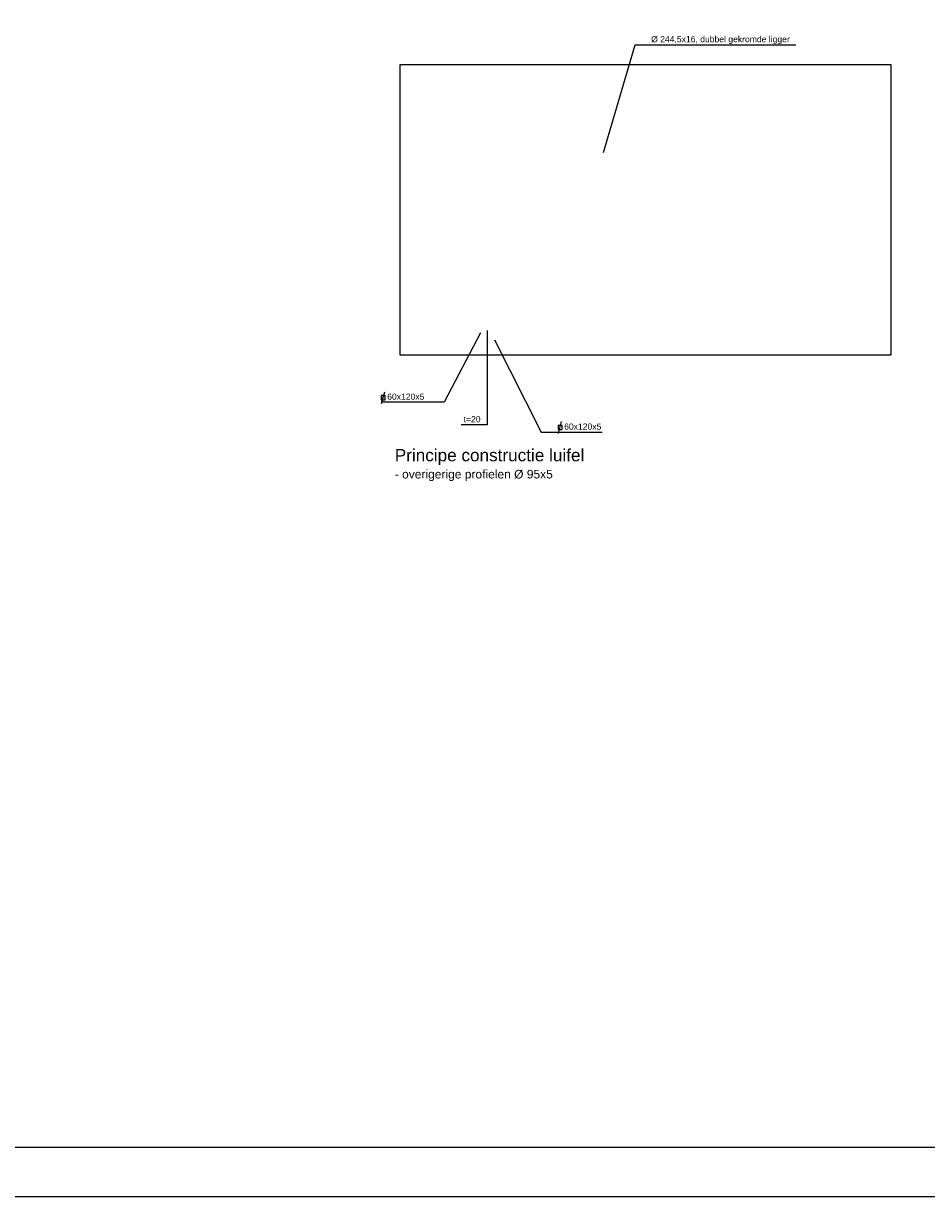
# Model space of a CAD drawing. Extents: x -29722 to 59460, y 0 to 42044.
# Tile 7 of 10: x 22658 to 41059, y 0 to 23905. Entities that reach past the tile are written whole.
import ezdxf

# ---------------------------------------------------------------- set-up
doc = ezdxf.new("R2010")
doc.units = 0
doc.header["$LTSCALE"] = 300
doc.header["$MEASUREMENT"] = 0
doc.layers.get('0').update_dxf_attribs({"linetype": 'CONTINUOUS'})
for name, color, linetype in [('05', 1, 'CONTINUOUS'), ('08', 7, 'CONTINUOUS'), ('20', 7, 'CONTINUOUS'), ('22', 7, 'CONTINUOUS'), ('23', 2, 'CONTINUOUS'), ('24', 1, 'CONTINUOUS')]:
    doc.layers.add(name, color=color, linetype=linetype)
doc.styles.add('ZI-Arial', font='arial.ttf')
picture_1 = doc.add_image_def('image1.jpg', size_in_pixel=(5000, 2964))

# ---------------------------------------------------------------- blocks, each defined once
blk = doc.blocks.new('KADER0')
at = {"layer": '05'}
blk.add_lwpolyline([(20, 20), (20, 820.88), (1169.2, 820.88), (1169.2, 20)], close=True, dxfattribs=at)
blk = doc.blocks.new('BORDER')
at = {"layer": '08'}
blk.add_line((0, 0), (1, 0), dxfattribs=at)
blk = doc.blocks.new('KOKER22')
at = {"layer": '22'}
blk.add_line((0.19, -1.58), (1.48, 3.25), dxfattribs=at)
blk.add_lwpolyline([(0, 0), (1.67, 0), (1.67, 1.67), (0, 1.67)], close=True, dxfattribs=at)
at = {"layer": '22', "style": 'ZI-Arial', "flags": 8}
blk.add_attdef('TEKST', (2.5, 0), '', height=1, dxfattribs=at)

msp = doc.modelspace()

# ---------------------------------------------------------------- linework, layer by layer
at = {"layer": '20'}
for points in [[(34480, 21277), (35125, 23472), (38399, 23472)], [(31969, 17599), (31230, 16188), (29945, 16188)], [(32105, 17645), (32105, 15728), (31578, 15728)], [(32259, 17455), (33209, 15578), (34453, 15578)]]:
    msp.add_lwpolyline(points, dxfattribs=at)

# ---------------------------------------------------------------- block references
for name, xscale, yscale, zscale in [('BORDER', 59460, 42044, 59460), ('KADER0', 50, 50, 50)]:
    msp.add_blockref(name, (0, 0), dxfattribs=dict(xscale=xscale, yscale=yscale, zscale=zscale))
ref = msp.add_blockref('KOKER22', (29945, 16238), dxfattribs=dict(xscale=50, yscale=50, zscale=50))
ref.add_attrib('TEKST', '60x120x5', (30070, 16238), dxfattribs={"layer": '22', "height": 125, "style": 'ZI-Arial', "flags": 8})
ref = msp.add_blockref('KOKER22', (33550, 15628), dxfattribs=dict(xscale=50, yscale=50, zscale=50))
ref.add_attrib('TEKST', '60x120x5', (33675, 15628), dxfattribs={"layer": '22', "height": 125, "style": 'ZI-Arial', "flags": 8})

# ---------------------------------------------------------------- texts
at = {"layer": '22', "style": 'ZI-Arial'}
for s, p in [('%%C 244,5x16, dubbel gekromde ligger', (35448, 23522)), ('t=20', (31628, 15778))]:
    msp.add_text(s, height=125, dxfattribs=at).set_placement(p)
at = {"layer": '23', "style": 'ZI-Arial'}
msp.add_text('- overigerige profielen %%C 95x5', height=175, dxfattribs=at).set_placement((30224, 14633))
at = {"layer": '24', "style": 'ZI-Arial'}
msp.add_text('Principe constructie luifel', height=250, dxfattribs=at).set_placement((30224, 14983))

# ---------------------------------------------------------------- pictures from other files: only their frames are drawn
image = msp.add_image(picture_1, insert=(30333, 17144), size_in_units=(10000, 5928))
image.dxf.flags = 7

doc.saveas('drawing.dxf')
